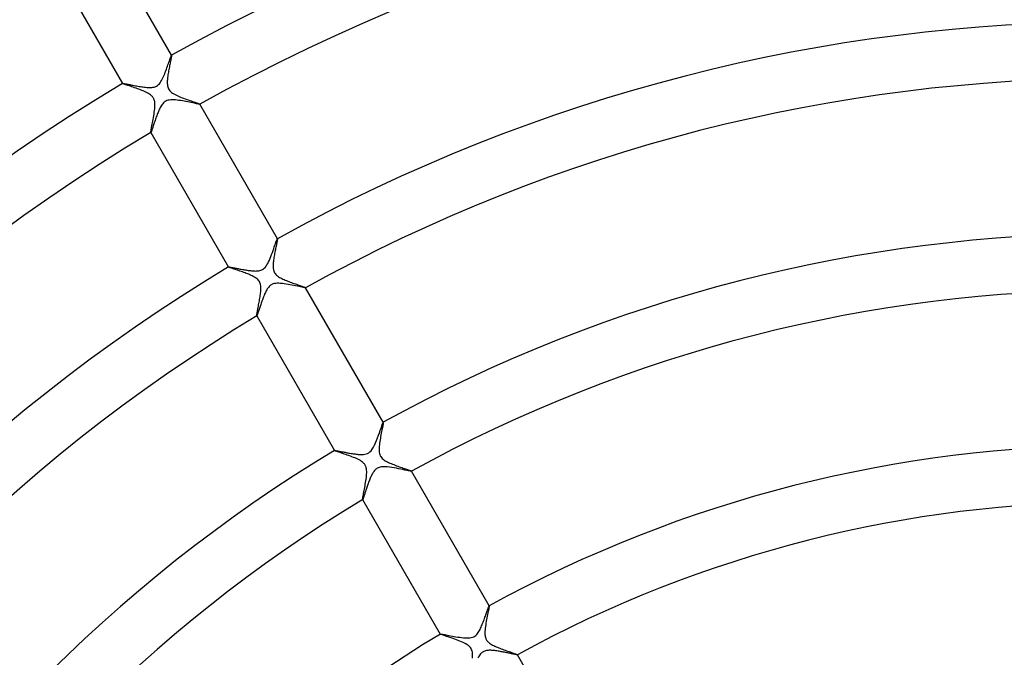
# Model space of a CAD drawing. Header units: millimetres. Extents: x -280 to 280, y -247 to 247.
# Tile 59 of 85: x -78 to -8, y 77 to 122. Entities that reach past the tile are written whole.
import ezdxf

# ---------------------------------------------------------------- set-up
doc = ezdxf.new("R2010")
doc.units = ezdxf.units.MM
doc.layers.add('HIDDEN', color=7, linetype='Continuous')
doc.layers.add('THICK', color=7, linetype='Continuous')

msp = doc.modelspace()

# ---------------------------------------------------------------- linework, layer by layer
at = {"layer": 'HIDDEN'}
for p, q in [((-66.815, 119.287), (-66.829, 119.218)), ((-66.802, 119.351), (-66.815, 119.287)), ((-66.791, 119.41), (-66.802, 119.351)), ((-66.781, 119.463), (-66.791, 119.41)), ((-66.772, 119.509), (-66.781, 119.463)), ((-66.766, 119.548), (-66.772, 119.509)), ((-66.761, 119.581), (-66.766, 119.548)), ((-66.763, 119.632), (-66.762, 119.632)), ((-66.762, 119.632), (-66.761, 119.632)), ((-66.759, 119.631), (-66.761, 119.633)), ((-66.761, 119.632), (-66.761, 119.632)), ((-66.761, 119.632), (-66.76, 119.632)), ((-66.758, 119.605), (-66.761, 119.581)), ((-66.76, 119.632), (-66.76, 119.631)), ((-66.76, 119.631), (-66.759, 119.631)), ((-66.759, 119.631), (-66.758, 119.622)), ((-66.758, 119.622), (-66.758, 119.605)), ((-66.949, 118.622), (-66.966, 118.528)), ((-66.931, 118.715), (-66.949, 118.622)), ((-66.913, 118.807), (-66.931, 118.715)), ((-66.895, 118.896), (-66.913, 118.807)), ((-66.878, 118.982), (-66.895, 118.896)), ((-66.861, 119.065), (-66.878, 118.982)), ((-66.845, 119.143), (-66.861, 119.065)), ((-66.829, 119.218), (-66.845, 119.143)), ((-67.055, 117.894), (-67.061, 117.811)), ((-67.048, 117.979), (-67.055, 117.894)), ((-67.038, 118.067), (-67.048, 117.979)), ((-67.027, 118.156), (-67.038, 118.067)), ((-67.013, 118.248), (-67.027, 118.156)), ((-66.999, 118.341), (-67.013, 118.248)), ((-66.983, 118.434), (-66.999, 118.341)), ((-66.966, 118.528), (-66.983, 118.434)), ((-70.225, 117.633), (-70.224, 117.631)), ((-70.224, 117.633), (-70.223, 117.634)), ((-70.224, 117.632), (-70.224, 117.633)), ((-70.224, 117.633), (-70.224, 117.633)), ((-70.224, 117.631), (-70.224, 117.632)), ((-70.214, 117.623), (-70.224, 117.631)), ((-70.224, 117.631), (-70.224, 117.631)), ((-70.223, 117.634), (-70.223, 117.634)), ((-70.192, 117.613), (-70.214, 117.623)), ((-70.159, 117.599), (-70.192, 117.613)), ((-70.115, 117.582), (-70.159, 117.599)), ((-70.061, 117.563), (-70.115, 117.582)), ((-69.998, 117.541), (-70.061, 117.563)), ((-69.927, 117.517), (-69.998, 117.541)), ((-69.849, 117.491), (-69.927, 117.517)), ((-69.764, 117.462), (-69.849, 117.491)), ((-69.673, 117.432), (-69.764, 117.462)), ((-69.577, 117.4), (-69.673, 117.432)), ((-69.479, 117.367), (-69.577, 117.4)), ((-69.377, 117.333), (-69.479, 117.367)), ((-69.275, 117.297), (-69.377, 117.333)), ((-69.171, 117.261), (-69.275, 117.297)), ((-69.067, 117.223), (-69.171, 117.261)), ((-68.964, 117.184), (-69.067, 117.223)), ((-68.863, 117.145), (-68.964, 117.184)), ((-67.061, 117.811), (-67.063, 117.728)), ((-67.063, 117.728), (-67.062, 117.643)), ((-67.062, 117.643), (-67.057, 117.558)), ((-67.057, 117.558), (-67.045, 117.474)), ((-67.045, 117.474), (-67.027, 117.392)), ((-67.027, 117.392), (-67.003, 117.317)), ((-67.003, 117.317), (-66.971, 117.248)), ((-66.971, 117.248), (-66.933, 117.183)), ((-66.933, 117.183), (-66.885, 117.122)), ((-68.764, 117.104), (-68.863, 117.145)), ((-68.668, 117.063), (-68.764, 117.104)), ((-68.575, 117.02), (-68.668, 117.063)), ((-68.486, 116.976), (-68.575, 117.02)), ((-68.402, 116.93), (-68.486, 116.976)), ((-68.325, 116.882), (-68.402, 116.93)), ((-68.256, 116.834), (-68.325, 116.882)), ((-68.199, 116.788), (-68.256, 116.834)), ((-68.151, 116.744), (-68.199, 116.788)), ((-68.112, 116.702), (-68.151, 116.744)), ((-68.079, 116.66), (-68.112, 116.702)), ((-68.05, 116.616), (-68.079, 116.66)), ((-68.024, 116.57), (-68.05, 116.616)), ((-68.002, 116.522), (-68.024, 116.57)), ((-67.983, 116.472), (-68.002, 116.522)), ((-66.885, 117.122), (-66.828, 117.062)), ((-66.828, 117.062), (-66.759, 117.002)), ((-66.759, 117.002), (-66.681, 116.946)), ((-66.681, 116.946), (-66.598, 116.894)), ((-66.598, 116.894), (-66.51, 116.846)), ((-66.51, 116.846), (-66.419, 116.8)), ((-66.419, 116.8), (-66.324, 116.756)), ((-66.324, 116.756), (-66.224, 116.713)), ((-66.224, 116.713), (-66.12, 116.67)), ((-66.12, 116.67), (-66.013, 116.628)), ((-66.013, 116.628), (-65.904, 116.586)), ((-65.904, 116.586), (-65.793, 116.545)), ((-65.793, 116.545), (-65.683, 116.505)), ((-65.683, 116.505), (-65.573, 116.466)), ((-67.967, 116.416), (-67.983, 116.472)), ((-67.953, 116.348), (-67.967, 116.416)), ((-67.963, 115.714), (-67.95, 115.835)), ((-67.942, 116.267), (-67.953, 116.348)), ((-67.95, 115.835), (-67.94, 115.952)), ((-67.936, 116.173), (-67.942, 116.267)), ((-67.94, 115.952), (-67.935, 116.065)), ((-67.935, 116.065), (-67.936, 116.173)), ((-65.573, 116.466), (-65.467, 116.43)), ((-65.467, 116.43), (-65.367, 116.395)), ((-65.367, 116.395), (-65.274, 116.363)), ((-65.274, 116.363), (-65.187, 116.333)), ((-65.187, 116.333), (-65.106, 116.305)), ((-65.106, 116.305), (-65.033, 116.279)), ((-65.033, 116.279), (-64.968, 116.256)), ((-64.968, 116.256), (-64.91, 116.235)), ((-64.91, 116.235), (-64.861, 116.217)), ((-64.861, 116.217), (-64.821, 116.201)), ((-64.821, 116.201), (-64.79, 116.188)), ((-64.79, 116.188), (-64.77, 116.178)), ((-64.77, 116.178), (-64.762, 116.171)), ((-64.762, 116.168), (-64.763, 116.167)), ((-64.76, 116.168), (-64.762, 116.171)), ((-64.762, 116.171), (-64.761, 116.17)), ((-64.761, 116.169), (-64.762, 116.168)), ((-64.762, 116.168), (-64.762, 116.168)), ((-64.761, 116.17), (-64.761, 116.169)), ((-64.761, 116.169), (-64.761, 116.169)), ((-68.085, 114.974), (-68.063, 115.094)), ((-68.063, 115.094), (-68.04, 115.217)), ((-68.04, 115.217), (-68.019, 115.341)), ((-68.019, 115.341), (-67.998, 115.466)), ((-67.998, 115.466), (-67.98, 115.591)), ((-67.98, 115.591), (-67.963, 115.714)), ((-68.2, 114.377), (-68.185, 114.455)), ((-68.185, 114.455), (-68.168, 114.544)), ((-68.168, 114.544), (-68.15, 114.641)), ((-68.15, 114.641), (-68.129, 114.746)), ((-68.129, 114.746), (-68.108, 114.857)), ((-68.108, 114.857), (-68.085, 114.974)), ((-68.228, 114.184), (-68.226, 114.212)), ((-68.226, 114.171), (-68.228, 114.184)), ((-68.226, 114.212), (-68.22, 114.254)), ((-68.225, 114.17), (-68.226, 114.171)), ((-68.226, 114.171), (-68.225, 114.168)), ((-68.225, 114.169), (-68.225, 114.17)), ((-68.224, 114.169), (-68.225, 114.169)), ((-68.223, 114.169), (-68.224, 114.169)), ((-68.224, 114.169), (-68.224, 114.169)), ((-68.222, 114.17), (-68.223, 114.169)), ((-68.22, 114.254), (-68.211, 114.31)), ((-68.211, 114.31), (-68.2, 114.377)), ((-59.367, 106.042), (-59.384, 105.956)), ((-59.35, 106.123), (-59.367, 106.042)), ((-59.334, 106.201), (-59.35, 106.123)), ((-59.319, 106.273), (-59.334, 106.201)), ((-59.305, 106.341), (-59.319, 106.273)), ((-59.293, 106.403), (-59.305, 106.341)), ((-59.282, 106.459), (-59.293, 106.403)), ((-59.273, 106.508), (-59.282, 106.459)), ((-59.266, 106.55), (-59.273, 106.508)), ((-59.261, 106.585), (-59.266, 106.55)), ((-59.262, 106.64), (-59.261, 106.64)), ((-59.261, 106.64), (-59.261, 106.64)), ((-59.261, 106.64), (-59.26, 106.64)), ((-59.258, 106.611), (-59.261, 106.585)), ((-59.258, 106.639), (-59.26, 106.641)), ((-59.26, 106.64), (-59.259, 106.64)), ((-59.259, 106.64), (-59.259, 106.639)), ((-59.259, 106.639), (-59.258, 106.639)), ((-59.258, 106.639), (-59.257, 106.629)), ((-59.257, 106.629), (-59.258, 106.611)), ((-59.49, 105.4), (-59.505, 105.307)), ((-59.473, 105.495), (-59.49, 105.4)), ((-59.456, 105.589), (-59.473, 105.495)), ((-59.438, 105.683), (-59.456, 105.589)), ((-59.42, 105.776), (-59.438, 105.683)), ((-59.402, 105.868), (-59.42, 105.776)), ((-59.384, 105.956), (-59.402, 105.868)), ((-62.724, 104.641), (-62.723, 104.639)), ((-62.723, 104.641), (-62.722, 104.642)), ((-62.723, 104.64), (-62.723, 104.641)), ((-62.723, 104.641), (-62.723, 104.641)), ((-62.723, 104.639), (-62.723, 104.64)), ((-62.723, 104.639), (-62.723, 104.639)), ((-62.716, 104.633), (-62.723, 104.639)), ((-62.722, 104.642), (-62.722, 104.642)), ((-62.701, 104.625), (-62.716, 104.633)), ((-62.677, 104.615), (-62.701, 104.625)), ((-59.562, 104.783), (-59.563, 104.698)), ((-59.563, 104.698), (-59.56, 104.613)), ((-59.558, 104.866), (-59.562, 104.783)), ((-59.551, 104.949), (-59.558, 104.866)), ((-59.543, 105.035), (-59.551, 104.949)), ((-59.532, 105.124), (-59.543, 105.035)), ((-59.519, 105.215), (-59.532, 105.124)), ((-59.505, 105.307), (-59.519, 105.215)), ((-62.646, 104.602), (-62.677, 104.615)), ((-62.608, 104.588), (-62.646, 104.602)), ((-62.563, 104.572), (-62.608, 104.588)), ((-62.511, 104.554), (-62.563, 104.572)), ((-62.453, 104.534), (-62.511, 104.554)), ((-62.389, 104.513), (-62.453, 104.534)), ((-62.321, 104.49), (-62.389, 104.513)), ((-62.248, 104.466), (-62.321, 104.49)), ((-62.171, 104.44), (-62.248, 104.466)), ((-62.089, 104.413), (-62.171, 104.44)), ((-62.005, 104.385), (-62.089, 104.413)), ((-61.917, 104.355), (-62.005, 104.385)), ((-61.827, 104.324), (-61.917, 104.355)), ((-61.736, 104.292), (-61.827, 104.324)), ((-61.644, 104.26), (-61.736, 104.292)), ((-61.553, 104.227), (-61.644, 104.26)), ((-61.462, 104.193), (-61.553, 104.227)), ((-61.373, 104.158), (-61.462, 104.193)), ((-61.286, 104.123), (-61.373, 104.158)), ((-61.202, 104.088), (-61.286, 104.123)), ((-61.121, 104.051), (-61.202, 104.088)), ((-61.044, 104.015), (-61.121, 104.051)), ((-60.967, 103.976), (-61.044, 104.015)), ((-60.891, 103.933), (-60.967, 103.976)), ((-60.816, 103.886), (-60.891, 103.933)), ((-59.56, 104.613), (-59.552, 104.529)), ((-59.552, 104.529), (-59.538, 104.446)), ((-59.538, 104.446), (-59.518, 104.369)), ((-59.518, 104.369), (-59.491, 104.299)), ((-59.491, 104.299), (-59.458, 104.234)), ((-59.458, 104.234), (-59.419, 104.174)), ((-59.419, 104.174), (-59.372, 104.116)), ((-59.372, 104.116), (-59.316, 104.06)), ((-59.316, 104.06), (-59.25, 104.005)), ((-59.25, 104.005), (-59.178, 103.954)), ((-59.178, 103.954), (-59.103, 103.907)), ((-60.745, 103.835), (-60.816, 103.886)), ((-60.679, 103.78), (-60.745, 103.835)), ((-60.623, 103.724), (-60.679, 103.78)), ((-60.576, 103.666), (-60.623, 103.724)), ((-60.538, 103.605), (-60.576, 103.666)), ((-60.505, 103.54), (-60.538, 103.605)), ((-60.479, 103.469), (-60.505, 103.54)), ((-60.459, 103.391), (-60.479, 103.469)), ((-60.445, 103.307), (-60.459, 103.391)), ((-60.437, 103.222), (-60.445, 103.307)), ((-59.103, 103.907), (-59.026, 103.864)), ((-59.026, 103.864), (-58.95, 103.824)), ((-58.95, 103.824), (-58.872, 103.787)), ((-58.872, 103.787), (-58.791, 103.751)), ((-58.791, 103.751), (-58.707, 103.715)), ((-58.707, 103.715), (-58.62, 103.679)), ((-58.62, 103.679), (-58.531, 103.644)), ((-58.531, 103.644), (-58.441, 103.609)), ((-58.441, 103.609), (-58.35, 103.575)), ((-58.35, 103.575), (-58.258, 103.541)), ((-58.258, 103.541), (-58.166, 103.508)), ((-58.166, 103.508), (-58.075, 103.476)), ((-58.075, 103.476), (-57.987, 103.445)), ((-57.987, 103.445), (-57.902, 103.416)), ((-57.902, 103.416), (-57.82, 103.387)), ((-57.82, 103.387), (-57.742, 103.36)), ((-57.742, 103.36), (-57.668, 103.335)), ((-57.668, 103.335), (-57.599, 103.311)), ((-57.599, 103.311), (-57.534, 103.288)), ((-57.534, 103.288), (-57.476, 103.267)), ((-57.476, 103.267), (-57.423, 103.248)), ((-57.423, 103.248), (-57.377, 103.231)), ((-57.377, 103.231), (-57.338, 103.216)), ((-60.49, 102.524), (-60.477, 102.617)), ((-60.477, 102.617), (-60.465, 102.708)), ((-60.465, 102.708), (-60.454, 102.797)), ((-60.454, 102.797), (-60.446, 102.883)), ((-60.446, 102.883), (-60.44, 102.966)), ((-60.44, 102.966), (-60.435, 103.05)), ((-60.434, 103.136), (-60.437, 103.222)), ((-60.435, 103.05), (-60.434, 103.136)), ((-57.338, 103.216), (-57.307, 103.204)), ((-57.307, 103.204), (-57.283, 103.193)), ((-57.283, 103.193), (-57.268, 103.184)), ((-57.268, 103.184), (-57.261, 103.178)), ((-57.261, 103.176), (-57.262, 103.175)), ((-57.259, 103.176), (-57.261, 103.178)), ((-57.261, 103.178), (-57.26, 103.178)), ((-57.26, 103.177), (-57.261, 103.176)), ((-57.261, 103.176), (-57.261, 103.176)), ((-57.26, 103.178), (-57.26, 103.177)), ((-57.26, 103.177), (-57.26, 103.177)), ((-60.623, 101.785), (-60.606, 101.872)), ((-60.606, 101.872), (-60.589, 101.961)), ((-60.589, 101.961), (-60.572, 102.053)), ((-60.572, 102.053), (-60.554, 102.147)), ((-60.554, 102.147), (-60.537, 102.242)), ((-60.537, 102.242), (-60.521, 102.336)), ((-60.521, 102.336), (-60.505, 102.431)), ((-60.505, 102.431), (-60.49, 102.524)), ((-60.727, 101.188), (-60.726, 101.206)), ((-60.725, 101.178), (-60.727, 101.188)), ((-60.726, 101.206), (-60.723, 101.233)), ((-60.724, 101.178), (-60.725, 101.178)), ((-60.725, 101.178), (-60.724, 101.176)), ((-60.724, 101.177), (-60.724, 101.178)), ((-60.723, 101.177), (-60.724, 101.177)), ((-60.723, 101.233), (-60.718, 101.269)), ((-60.722, 101.177), (-60.723, 101.177)), ((-60.723, 101.177), (-60.723, 101.177)), ((-60.721, 101.178), (-60.722, 101.177)), ((-60.718, 101.269), (-60.711, 101.312)), ((-60.711, 101.312), (-60.703, 101.362)), ((-60.703, 101.362), (-60.693, 101.419)), ((-60.693, 101.419), (-60.681, 101.482)), ((-60.681, 101.482), (-60.668, 101.551)), ((-60.668, 101.551), (-60.654, 101.625)), ((-60.654, 101.625), (-60.639, 101.703)), ((-60.639, 101.703), (-60.623, 101.785)), ((-51.773, 93.513), (-51.785, 93.449)), ((-51.764, 93.566), (-51.773, 93.513)), ((-51.758, 93.606), (-51.764, 93.566)), ((-51.761, 93.647), (-51.76, 93.648)), ((-51.76, 93.648), (-51.759, 93.648)), ((-51.757, 93.646), (-51.759, 93.649)), ((-51.759, 93.648), (-51.759, 93.648)), ((-51.759, 93.648), (-51.758, 93.647)), ((-51.758, 93.647), (-51.758, 93.647)), ((-51.758, 93.647), (-51.757, 93.646)), ((-51.756, 93.633), (-51.758, 93.606)), ((-51.757, 93.646), (-51.756, 93.633)), ((-51.924, 92.764), (-51.946, 92.646)), ((-51.9, 92.881), (-51.924, 92.764)), ((-51.878, 92.992), (-51.9, 92.881)), ((-51.856, 93.099), (-51.878, 92.992)), ((-51.835, 93.198), (-51.856, 93.099)), ((-51.816, 93.29), (-51.835, 93.198)), ((-51.799, 93.374), (-51.816, 93.29)), ((-51.785, 93.449), (-51.799, 93.374)), ((-52.026, 92.175), (-52.04, 92.062)), ((-52.009, 92.291), (-52.026, 92.175)), ((-51.99, 92.409), (-52.009, 92.291)), ((-51.969, 92.528), (-51.99, 92.409)), ((-51.946, 92.646), (-51.969, 92.528)), ((-55.223, 91.649), (-55.221, 91.646)), ((-55.222, 91.648), (-55.222, 91.649)), ((-55.222, 91.649), (-55.221, 91.649)), ((-55.222, 91.647), (-55.222, 91.648)), ((-55.222, 91.648), (-55.222, 91.648)), ((-55.221, 91.646), (-55.222, 91.647)), ((-55.221, 91.649), (-55.221, 91.65)), ((-55.211, 91.639), (-55.221, 91.646)), ((-55.188, 91.627), (-55.211, 91.639)), ((-55.153, 91.613), (-55.188, 91.627)), ((-55.106, 91.596), (-55.153, 91.613)), ((-55.048, 91.575), (-55.106, 91.596)), ((-54.98, 91.552), (-55.048, 91.575)), ((-54.903, 91.526), (-54.98, 91.552)), ((-54.818, 91.498), (-54.903, 91.526)), ((-54.726, 91.467), (-54.818, 91.498)), ((-54.628, 91.435), (-54.726, 91.467)), ((-54.525, 91.401), (-54.628, 91.435)), ((-54.419, 91.365), (-54.525, 91.401)), ((-52.059, 91.846), (-52.063, 91.741)), ((-52.063, 91.741), (-52.061, 91.638)), ((-52.061, 91.638), (-52.052, 91.538)), ((-52.052, 91.953), (-52.059, 91.846)), ((-52.04, 92.062), (-52.052, 91.953)), ((-52.052, 91.538), (-52.036, 91.444)), ((-52.036, 91.444), (-52.011, 91.36)), ((-54.311, 91.328), (-54.419, 91.365)), ((-54.2, 91.289), (-54.311, 91.328)), ((-54.089, 91.249), (-54.2, 91.289)), ((-53.979, 91.208), (-54.089, 91.249)), ((-53.869, 91.166), (-53.979, 91.208)), ((-53.762, 91.122), (-53.869, 91.166)), ((-53.657, 91.077), (-53.762, 91.122)), ((-53.557, 91.03), (-53.657, 91.077)), ((-53.462, 90.982), (-53.557, 91.03)), ((-53.373, 90.932), (-53.462, 90.982)), ((-53.293, 90.88), (-53.373, 90.932)), ((-53.227, 90.831), (-53.293, 90.88)), ((-53.174, 90.785), (-53.227, 90.831)), ((-53.132, 90.742), (-53.174, 90.785)), ((-53.097, 90.702), (-53.132, 90.742)), ((-53.066, 90.661), (-53.097, 90.702)), ((-52.011, 91.36), (-51.98, 91.284)), ((-51.98, 91.284), (-51.941, 91.215)), ((-51.941, 91.215), (-51.893, 91.15)), ((-51.893, 91.15), (-51.836, 91.089)), ((-51.836, 91.089), (-51.77, 91.03)), ((-51.77, 91.03), (-51.696, 90.975)), ((-51.696, 90.975), (-51.62, 90.926)), ((-51.62, 90.926), (-51.542, 90.881)), ((-51.542, 90.881), (-51.463, 90.841)), ((-51.463, 90.841), (-51.381, 90.801)), ((-51.381, 90.801), (-51.295, 90.762)), ((-51.295, 90.762), (-51.206, 90.723)), ((-51.206, 90.723), (-51.113, 90.685)), ((-51.113, 90.685), (-51.019, 90.648)), ((-53.039, 90.618), (-53.066, 90.661)), ((-53.015, 90.572), (-53.039, 90.618)), ((-52.995, 90.524), (-53.015, 90.572)), ((-52.977, 90.473), (-52.995, 90.524)), ((-52.962, 90.413), (-52.977, 90.473)), ((-52.949, 90.344), (-52.962, 90.413)), ((-52.939, 90.265), (-52.949, 90.344)), ((-52.94, 89.97), (-52.935, 90.075)), ((-52.935, 90.174), (-52.939, 90.265)), ((-52.935, 90.075), (-52.935, 90.174)), ((-51.019, 90.648), (-50.922, 90.611)), ((-50.922, 90.611), (-50.825, 90.575)), ((-50.825, 90.575), (-50.728, 90.539)), ((-50.728, 90.539), (-50.632, 90.505)), ((-50.632, 90.505), (-50.538, 90.472)), ((-50.538, 90.472), (-50.448, 90.44)), ((-50.448, 90.44), (-50.361, 90.41)), ((-50.361, 90.41), (-50.277, 90.381)), ((-50.277, 90.381), (-50.198, 90.354)), ((-50.198, 90.354), (-50.124, 90.328)), ((-50.124, 90.328), (-50.055, 90.304)), ((-50.055, 90.304), (-49.992, 90.281)), ((-49.992, 90.281), (-49.935, 90.261)), ((-49.935, 90.261), (-49.886, 90.243)), ((-49.886, 90.243), (-49.844, 90.227)), ((-49.844, 90.227), (-49.809, 90.213)), ((-49.809, 90.213), (-49.784, 90.201)), ((-49.784, 90.201), (-49.767, 90.192)), ((-49.767, 90.192), (-49.759, 90.186)), ((-49.759, 90.184), (-49.76, 90.183)), ((-49.76, 90.183), (-49.76, 90.183)), ((-49.758, 90.184), (-49.759, 90.186)), ((-49.759, 90.186), (-49.759, 90.185)), ((-49.759, 90.185), (-49.759, 90.185)), ((-49.759, 90.185), (-49.759, 90.184)), ((-49.759, 90.184), (-49.759, 90.184)), ((-53.033, 89.273), (-53.012, 89.393)), ((-53.012, 89.393), (-52.993, 89.513)), ((-52.993, 89.513), (-52.976, 89.631)), ((-52.976, 89.631), (-52.96, 89.747)), ((-52.96, 89.747), (-52.948, 89.861)), ((-52.948, 89.861), (-52.94, 89.97)), ((-53.173, 88.529), (-53.156, 88.618)), ((-53.156, 88.618), (-53.137, 88.714)), ((-53.137, 88.714), (-53.118, 88.816)), ((-53.118, 88.816), (-53.097, 88.924)), ((-53.097, 88.924), (-53.076, 89.036)), ((-53.076, 89.036), (-53.054, 89.153)), ((-53.054, 89.153), (-53.033, 89.273)), ((-53.225, 88.199), (-53.224, 88.225)), ((-53.224, 88.186), (-53.225, 88.199)), ((-53.224, 88.225), (-53.219, 88.264)), ((-53.223, 88.185), (-53.224, 88.186)), ((-53.224, 88.186), (-53.222, 88.184)), ((-53.222, 88.185), (-53.223, 88.185)), ((-53.223, 88.185), (-53.223, 88.185)), ((-53.221, 88.185), (-53.222, 88.185)), ((-53.222, 88.185), (-53.222, 88.185)), ((-53.22, 88.185), (-53.221, 88.185)), ((-53.219, 88.264), (-53.211, 88.315)), ((-53.211, 88.315), (-53.201, 88.376)), ((-53.201, 88.376), (-53.188, 88.448)), ((-53.188, 88.448), (-53.173, 88.529)), ((-44.325, 80.252), (-44.346, 80.15)), ((-44.306, 80.345), (-44.325, 80.252)), ((-44.289, 80.429), (-44.306, 80.345)), ((-44.275, 80.501), (-44.289, 80.429)), ((-44.264, 80.561), (-44.275, 80.501)), ((-44.257, 80.607), (-44.264, 80.561)), ((-44.259, 80.654), (-44.259, 80.655)), ((-44.259, 80.655), (-44.258, 80.655)), ((-44.258, 80.655), (-44.257, 80.655)), ((-44.256, 80.653), (-44.257, 80.656)), ((-44.257, 80.655), (-44.257, 80.654)), ((-44.257, 80.654), (-44.256, 80.654)), ((-44.254, 80.638), (-44.257, 80.607)), ((-44.256, 80.654), (-44.256, 80.653)), ((-44.256, 80.653), (-44.254, 80.638)), ((-44.464, 79.56), (-44.486, 79.436)), ((-44.44, 79.684), (-44.464, 79.56)), ((-44.416, 79.806), (-44.44, 79.684)), ((-44.392, 79.925), (-44.416, 79.806)), ((-44.369, 80.04), (-44.392, 79.925)), ((-44.346, 80.15), (-44.369, 80.04)), ((-44.56, 78.839), (-44.563, 78.731)), ((-44.552, 78.951), (-44.56, 78.839)), ((-44.54, 79.068), (-44.552, 78.951)), ((-44.525, 79.189), (-44.54, 79.068)), ((-44.506, 79.312), (-44.525, 79.189)), ((-44.486, 79.436), (-44.506, 79.312)), ((-47.721, 78.656), (-47.72, 78.653)), ((-47.72, 78.656), (-47.719, 78.657)), ((-47.72, 78.655), (-47.72, 78.656)), ((-47.72, 78.656), (-47.72, 78.656)), ((-47.72, 78.654), (-47.72, 78.655)), ((-47.72, 78.655), (-47.72, 78.655)), ((-47.72, 78.653), (-47.72, 78.654)), ((-47.709, 78.645), (-47.72, 78.653)), ((-47.684, 78.633), (-47.709, 78.645)), ((-47.644, 78.617), (-47.684, 78.633)), ((-47.592, 78.598), (-47.644, 78.617)), ((-47.528, 78.576), (-47.592, 78.598)), ((-47.452, 78.55), (-47.528, 78.576)), ((-47.366, 78.521), (-47.452, 78.55)), ((-47.271, 78.49), (-47.366, 78.521)), ((-47.167, 78.456), (-47.271, 78.49)), ((-47.057, 78.419), (-47.167, 78.456)), ((-46.941, 78.38), (-47.057, 78.419)), ((-46.82, 78.339), (-46.941, 78.38)), ((-46.698, 78.297), (-46.82, 78.339)), ((-46.575, 78.253), (-46.698, 78.297)), ((-46.454, 78.208), (-46.575, 78.253)), ((-46.335, 78.161), (-46.454, 78.208)), ((-46.22, 78.114), (-46.335, 78.161)), ((-44.563, 78.731), (-44.56, 78.632)), ((-44.56, 78.632), (-44.552, 78.547)), ((-44.552, 78.547), (-44.54, 78.474)), ((-44.54, 78.474), (-44.525, 78.412)), ((-44.525, 78.412), (-44.508, 78.36)), ((-44.508, 78.36), (-44.488, 78.312)), ((-44.488, 78.312), (-44.466, 78.266)), ((-44.466, 78.266), (-44.439, 78.222)), ((-44.439, 78.222), (-44.41, 78.18)), ((-44.41, 78.18), (-44.376, 78.14)), ((-44.376, 78.14), (-44.337, 78.099)), ((-46.111, 78.065), (-46.22, 78.114)), ((-46.007, 78.015), (-46.111, 78.065)), ((-45.906, 77.96), (-46.007, 78.015)), ((-45.811, 77.901), (-45.906, 77.96)), ((-45.723, 77.837), (-45.811, 77.901)), ((-45.649, 77.77), (-45.723, 77.837)), ((-45.588, 77.7), (-45.649, 77.77)), ((-45.539, 77.627), (-45.588, 77.7)), ((-45.5, 77.547), (-45.539, 77.627)), ((-45.47, 77.459), (-45.5, 77.547)), ((-45.45, 77.363), (-45.47, 77.459)), ((-44.337, 78.099), (-44.291, 78.057)), ((-44.291, 78.057), (-44.236, 78.013)), ((-44.236, 78.013), (-44.171, 77.968)), ((-44.171, 77.968), (-44.099, 77.923)), ((-44.099, 77.923), (-44.021, 77.88)), ((-44.021, 77.88), (-43.94, 77.838)), ((-43.94, 77.838), (-43.855, 77.798)), ((-43.855, 77.798), (-43.767, 77.759)), ((-43.767, 77.759), (-43.678, 77.721)), ((-43.678, 77.721), (-43.586, 77.683)), ((-43.586, 77.683), (-43.493, 77.647)), ((-43.493, 77.647), (-43.4, 77.611)), ((-43.4, 77.611), (-43.306, 77.576)), ((-43.306, 77.576), (-43.212, 77.542)), ((-43.212, 77.542), (-43.119, 77.509)), ((-43.119, 77.509), (-43.028, 77.477)), ((-43.028, 77.477), (-42.939, 77.445)), ((-42.939, 77.445), (-42.852, 77.415)), ((-45.438, 77.267), (-45.45, 77.363)), ((-45.441, 76.952), (-45.437, 77.021)), ((-45.434, 77.175), (-45.438, 77.267)), ((-45.437, 77.021), (-45.434, 77.092)), ((-45.434, 77.092), (-45.434, 77.175)), ((-42.852, 77.415), (-42.769, 77.386)), ((-42.769, 77.386), (-42.69, 77.359)), ((-42.69, 77.359), (-42.617, 77.333)), ((-42.617, 77.333), (-42.548, 77.309)), ((-42.548, 77.309), (-42.486, 77.287)), ((-42.486, 77.287), (-42.43, 77.267)), ((-42.43, 77.267), (-42.381, 77.248)), ((-42.381, 77.248), (-42.339, 77.232)), ((-42.339, 77.232), (-42.306, 77.219)), ((-42.306, 77.219), (-42.281, 77.208)), ((-42.281, 77.208), (-42.265, 77.199)), ((-42.265, 77.199), (-42.258, 77.193)), ((-42.258, 77.19), (-42.259, 77.189)), ((-42.257, 77.191), (-42.258, 77.193)), ((-42.258, 77.193), (-42.258, 77.192)), ((-42.258, 77.192), (-42.257, 77.191)), ((-42.257, 77.191), (-42.258, 77.19)), ((-42.258, 77.19), (-42.258, 77.19)), ((-42.257, 77.191), (-42.257, 77.191))]:
    msp.add_line(p, q, dxfattribs=at)
msp.add_arc((0, 0), 149.5, 120.76633, 179.23363, dxfattribs=at)
at = {"layer": 'THICK'}
for p, q in [((-66.761, 119.633), (-71.261, 127.428)), ((-74.725, 125.428), (-70.225, 117.633)), ((-66.915, 119.239), (-66.886, 119.321)), ((-66.886, 119.321), (-66.86, 119.396)), ((-66.86, 119.396), (-66.836, 119.462)), ((-66.836, 119.462), (-66.815, 119.519)), ((-66.815, 119.519), (-66.797, 119.565)), ((-66.797, 119.565), (-66.782, 119.599)), ((-66.782, 119.599), (-66.771, 119.622)), ((-66.771, 119.622), (-66.763, 119.632)), ((-67.165, 118.531), (-67.125, 118.638)), ((-67.125, 118.638), (-67.087, 118.745)), ((-67.087, 118.745), (-67.049, 118.851)), ((-67.049, 118.851), (-67.013, 118.955)), ((-67.013, 118.955), (-66.978, 119.055)), ((-66.978, 119.055), (-66.945, 119.15)), ((-66.945, 119.15), (-66.915, 119.239)), ((-67.463, 117.847), (-67.417, 117.934)), ((-67.417, 117.934), (-67.373, 118.025)), ((-67.373, 118.025), (-67.329, 118.12)), ((-67.329, 118.12), (-67.287, 118.218)), ((-67.287, 118.218), (-67.246, 118.32)), ((-67.246, 118.32), (-67.205, 118.425)), ((-67.205, 118.425), (-67.165, 118.531)), ((-70.223, 117.634), (-70.215, 117.636)), ((-70.215, 117.636), (-70.2, 117.636)), ((-70.2, 117.636), (-70.178, 117.634)), ((-70.178, 117.634), (-70.15, 117.63)), ((-70.15, 117.63), (-70.115, 117.625)), ((-70.115, 117.625), (-70.074, 117.619)), ((-70.074, 117.619), (-70.028, 117.611)), ((-70.028, 117.611), (-69.976, 117.601)), ((-69.976, 117.601), (-69.919, 117.591)), ((-69.919, 117.591), (-69.857, 117.579)), ((-69.857, 117.579), (-69.791, 117.566)), ((-69.791, 117.566), (-69.721, 117.553)), ((-69.721, 117.553), (-69.648, 117.539)), ((-69.648, 117.539), (-69.57, 117.524)), ((-69.57, 117.524), (-69.49, 117.508)), ((-69.49, 117.508), (-69.407, 117.493)), ((-69.407, 117.493), (-69.321, 117.477)), ((-69.321, 117.477), (-69.233, 117.461)), ((-69.233, 117.461), (-69.142, 117.445)), ((-69.142, 117.445), (-69.05, 117.429)), ((-69.05, 117.429), (-68.957, 117.414)), ((-68.957, 117.414), (-68.864, 117.399)), ((-68.864, 117.399), (-68.772, 117.386)), ((-68.772, 117.386), (-68.681, 117.375)), ((-68.681, 117.375), (-68.593, 117.365)), ((-68.593, 117.365), (-68.506, 117.357)), ((-68.506, 117.357), (-68.422, 117.352)), ((-68.422, 117.352), (-68.336, 117.349)), ((-68.336, 117.349), (-68.249, 117.349)), ((-68.249, 117.349), (-68.162, 117.354)), ((-68.162, 117.354), (-68.076, 117.365)), ((-68.076, 117.365), (-67.991, 117.382)), ((-67.991, 117.382), (-67.909, 117.408)), ((-67.909, 117.408), (-67.829, 117.445)), ((-67.829, 117.445), (-67.752, 117.493)), ((-67.752, 117.493), (-67.682, 117.552)), ((-67.682, 117.552), (-67.619, 117.618)), ((-67.619, 117.618), (-67.562, 117.691)), ((-67.562, 117.691), (-67.511, 117.766)), ((-67.511, 117.766), (-67.463, 117.847)), ((-66.713, 116.477), (-66.821, 116.473)), ((-66.601, 116.474), (-66.713, 116.477)), ((-66.486, 116.466), (-66.601, 116.474)), ((-67.622, 115.807), (-67.655, 115.735)), ((-67.589, 115.875), (-67.622, 115.807)), ((-67.554, 115.944), (-67.589, 115.875)), ((-67.517, 116.012), (-67.554, 115.944)), ((-67.476, 116.078), (-67.517, 116.012)), ((-67.433, 116.142), (-67.476, 116.078)), ((-67.386, 116.202), (-67.433, 116.142)), ((-67.335, 116.259), (-67.386, 116.202)), ((-67.278, 116.31), (-67.335, 116.259)), ((-67.217, 116.355), (-67.278, 116.31)), ((-67.152, 116.392), (-67.217, 116.355)), ((-67.084, 116.421), (-67.152, 116.392)), ((-67.008, 116.445), (-67.084, 116.421)), ((-66.92, 116.462), (-67.008, 116.445)), ((-66.821, 116.473), (-66.92, 116.462)), ((-66.367, 116.454), (-66.486, 116.466)), ((-66.245, 116.439), (-66.367, 116.454)), ((-66.12, 116.42), (-66.245, 116.439)), ((-65.993, 116.399), (-66.12, 116.42)), ((-65.865, 116.376), (-65.993, 116.399)), ((-65.738, 116.352), (-65.865, 116.376)), ((-65.612, 116.327), (-65.738, 116.352)), ((-65.49, 116.303), (-65.612, 116.327)), ((-65.372, 116.279), (-65.49, 116.303)), ((-65.261, 116.256), (-65.372, 116.279)), ((-65.158, 116.235), (-65.261, 116.256)), ((-65.065, 116.216), (-65.158, 116.235)), ((-64.982, 116.199), (-65.065, 116.216)), ((-64.91, 116.185), (-64.982, 116.199)), ((-64.852, 116.175), (-64.91, 116.185)), ((-64.807, 116.168), (-64.852, 116.175)), ((-64.777, 116.166), (-64.807, 116.168)), ((-64.763, 116.167), (-64.777, 116.166)), ((-59.26, 106.641), (-64.76, 116.168)), ((-67.898, 115.097), (-67.926, 115.016)), ((-67.869, 115.18), (-67.898, 115.097)), ((-67.84, 115.263), (-67.869, 115.18)), ((-67.81, 115.345), (-67.84, 115.263)), ((-67.78, 115.426), (-67.81, 115.345)), ((-67.749, 115.506), (-67.78, 115.426)), ((-67.718, 115.585), (-67.749, 115.506)), ((-67.686, 115.661), (-67.718, 115.585)), ((-67.655, 115.735), (-67.686, 115.661)), ((-68.132, 114.401), (-68.148, 114.352)), ((-68.113, 114.455), (-68.132, 114.401)), ((-68.094, 114.514), (-68.113, 114.455)), ((-68.073, 114.576), (-68.094, 114.514)), ((-68.051, 114.642), (-68.073, 114.576)), ((-68.028, 114.712), (-68.051, 114.642)), ((-68.004, 114.784), (-68.028, 114.712)), ((-67.979, 114.859), (-68.004, 114.784)), ((-67.953, 114.936), (-67.979, 114.859)), ((-67.926, 115.016), (-67.953, 114.936)), ((-68.225, 114.168), (-62.724, 104.641)), ((-68.217, 114.176), (-68.222, 114.17)), ((-68.21, 114.189), (-68.217, 114.176)), ((-68.201, 114.209), (-68.21, 114.189)), ((-68.19, 114.236), (-68.201, 114.209)), ((-68.178, 114.269), (-68.19, 114.236)), ((-68.164, 114.307), (-68.178, 114.269)), ((-68.148, 114.352), (-68.164, 114.307)), ((-59.522, 105.936), (-59.478, 106.064)), ((-59.478, 106.064), (-59.436, 106.183)), ((-59.436, 106.183), (-59.399, 106.292)), ((-59.399, 106.292), (-59.364, 106.389)), ((-59.364, 106.389), (-59.334, 106.473)), ((-59.334, 106.473), (-59.309, 106.541)), ((-59.309, 106.541), (-59.288, 106.592)), ((-59.288, 106.592), (-59.272, 106.626)), ((-59.272, 106.626), (-59.262, 106.64)), ((-59.773, 105.261), (-59.72, 105.394)), ((-59.72, 105.394), (-59.668, 105.529)), ((-59.668, 105.529), (-59.618, 105.666)), ((-59.618, 105.666), (-59.569, 105.802)), ((-59.569, 105.802), (-59.522, 105.936)), ((-62.722, 104.642), (-62.715, 104.644)), ((-62.715, 104.644), (-62.702, 104.644)), ((-62.702, 104.644), (-62.684, 104.643)), ((-62.684, 104.643), (-62.66, 104.64)), ((-62.66, 104.64), (-62.631, 104.636)), ((-62.631, 104.636), (-62.597, 104.631)), ((-62.597, 104.631), (-62.558, 104.624)), ((-62.558, 104.624), (-62.515, 104.617)), ((-60.13, 104.616), (-60.067, 104.693)), ((-60.067, 104.693), (-60.004, 104.788)), ((-60.004, 104.788), (-59.942, 104.896)), ((-59.942, 104.896), (-59.883, 105.011)), ((-59.883, 105.011), (-59.827, 105.133)), ((-59.827, 105.133), (-59.773, 105.261)), ((-62.515, 104.617), (-62.467, 104.608)), ((-62.467, 104.608), (-62.416, 104.599)), ((-62.416, 104.599), (-62.361, 104.588)), ((-62.361, 104.588), (-62.302, 104.577)), ((-62.302, 104.577), (-62.241, 104.565)), ((-62.241, 104.565), (-62.176, 104.553)), ((-62.176, 104.553), (-62.109, 104.54)), ((-62.109, 104.54), (-62.039, 104.527)), ((-62.039, 104.527), (-61.967, 104.513)), ((-61.967, 104.513), (-61.893, 104.499)), ((-61.893, 104.499), (-61.818, 104.485)), ((-61.818, 104.485), (-61.74, 104.471)), ((-61.74, 104.471), (-61.661, 104.457)), ((-61.661, 104.457), (-61.58, 104.443)), ((-61.58, 104.443), (-61.499, 104.43)), ((-61.499, 104.43), (-61.417, 104.417)), ((-61.417, 104.417), (-61.336, 104.405)), ((-61.336, 104.405), (-61.256, 104.394)), ((-61.256, 104.394), (-61.177, 104.384)), ((-61.177, 104.384), (-61.1, 104.375)), ((-61.1, 104.375), (-61.025, 104.368)), ((-61.025, 104.368), (-60.951, 104.363)), ((-60.951, 104.363), (-60.879, 104.359)), ((-60.879, 104.359), (-60.805, 104.358)), ((-60.805, 104.358), (-60.73, 104.359)), ((-60.73, 104.359), (-60.655, 104.364)), ((-60.655, 104.364), (-60.582, 104.373)), ((-60.582, 104.373), (-60.51, 104.387)), ((-60.51, 104.387), (-60.439, 104.407)), ((-60.439, 104.407), (-60.371, 104.434)), ((-60.371, 104.434), (-60.307, 104.467)), ((-60.307, 104.467), (-60.247, 104.507)), ((-60.247, 104.507), (-60.189, 104.555)), ((-60.189, 104.555), (-60.13, 104.616)), ((-59.85, 103.252), (-59.896, 103.199)), ((-59.8, 103.3), (-59.85, 103.252)), ((-59.746, 103.344), (-59.8, 103.3)), ((-59.686, 103.383), (-59.746, 103.344)), ((-59.622, 103.415), (-59.686, 103.383)), ((-59.551, 103.442), (-59.622, 103.415)), ((-59.47, 103.463), (-59.551, 103.442)), ((-59.376, 103.478), (-59.47, 103.463)), ((-59.267, 103.486), (-59.376, 103.478)), ((-59.152, 103.486), (-59.267, 103.486)), ((-59.031, 103.48), (-59.152, 103.486)), ((-58.905, 103.468), (-59.031, 103.48)), ((-58.777, 103.452), (-58.905, 103.468)), ((-58.644, 103.433), (-58.777, 103.452)), ((-58.509, 103.411), (-58.644, 103.433)), ((-58.372, 103.387), (-58.509, 103.411)), ((-58.236, 103.361), (-58.372, 103.387)), ((-58.101, 103.334), (-58.236, 103.361)), ((-57.97, 103.308), (-58.101, 103.334)), ((-57.844, 103.282), (-57.97, 103.308)), ((-57.727, 103.257), (-57.844, 103.282)), ((-57.619, 103.235), (-57.727, 103.257)), ((-57.522, 103.215), (-57.619, 103.235)), ((-60.239, 102.541), (-60.269, 102.464)), ((-60.209, 102.617), (-60.239, 102.541)), ((-60.178, 102.69), (-60.209, 102.617)), ((-60.147, 102.762), (-60.178, 102.69)), ((-60.115, 102.832), (-60.147, 102.762)), ((-60.082, 102.9), (-60.115, 102.832)), ((-60.048, 102.965), (-60.082, 102.9)), ((-60.013, 103.027), (-60.048, 102.965)), ((-59.977, 103.087), (-60.013, 103.027)), ((-59.938, 103.144), (-59.977, 103.087)), ((-59.896, 103.199), (-59.938, 103.144)), ((-57.438, 103.199), (-57.522, 103.215)), ((-57.368, 103.186), (-57.438, 103.199)), ((-57.315, 103.177), (-57.368, 103.186)), ((-57.279, 103.174), (-57.315, 103.177)), ((-57.262, 103.175), (-57.279, 103.174)), ((-51.759, 93.649), (-57.259, 103.176)), ((-60.488, 101.84), (-60.512, 101.767)), ((-60.463, 101.915), (-60.488, 101.84)), ((-60.437, 101.992), (-60.463, 101.915)), ((-60.41, 102.07), (-60.437, 101.992)), ((-60.383, 102.149), (-60.41, 102.07)), ((-60.355, 102.228), (-60.383, 102.149)), ((-60.327, 102.307), (-60.355, 102.228)), ((-60.298, 102.386), (-60.327, 102.307)), ((-60.269, 102.464), (-60.298, 102.386)), ((-60.724, 101.176), (-55.223, 91.649)), ((-60.716, 101.183), (-60.721, 101.178)), ((-60.71, 101.196), (-60.716, 101.183)), ((-60.701, 101.215), (-60.71, 101.196)), ((-60.691, 101.24), (-60.701, 101.215)), ((-60.679, 101.271), (-60.691, 101.24)), ((-60.666, 101.307), (-60.679, 101.271)), ((-60.651, 101.349), (-60.666, 101.307)), ((-60.635, 101.397), (-60.651, 101.349)), ((-60.618, 101.449), (-60.635, 101.397)), ((-60.599, 101.505), (-60.618, 101.449)), ((-60.579, 101.565), (-60.599, 101.505)), ((-60.558, 101.629), (-60.579, 101.565)), ((-60.535, 101.696), (-60.558, 101.629)), ((-60.512, 101.767), (-60.535, 101.696)), ((-51.874, 93.368), (-51.833, 93.482)), ((-51.833, 93.482), (-51.8, 93.568)), ((-51.8, 93.568), (-51.776, 93.624)), ((-51.776, 93.624), (-51.761, 93.647)), ((-52.099, 92.727), (-52.035, 92.906)), ((-52.035, 92.906), (-51.976, 93.077)), ((-51.976, 93.077), (-51.922, 93.232)), ((-51.922, 93.232), (-51.874, 93.368)), ((-52.379, 92.03), (-52.306, 92.192)), ((-52.306, 92.192), (-52.235, 92.365)), ((-52.235, 92.365), (-52.166, 92.545)), ((-52.166, 92.545), (-52.099, 92.727)), ((-55.221, 91.65), (-55.215, 91.651)), ((-55.215, 91.651), (-55.204, 91.652)), ((-55.204, 91.652), (-55.189, 91.651)), ((-55.189, 91.651), (-55.17, 91.649)), ((-55.17, 91.649), (-55.146, 91.646)), ((-55.146, 91.646), (-55.118, 91.642)), ((-55.118, 91.642), (-55.086, 91.637)), ((-55.086, 91.637), (-55.051, 91.631)), ((-55.051, 91.631), (-55.011, 91.624)), ((-55.011, 91.624), (-54.969, 91.617)), ((-54.969, 91.617), (-54.923, 91.608)), ((-54.923, 91.608), (-54.875, 91.599)), ((-54.875, 91.599), (-54.823, 91.589)), ((-54.823, 91.589), (-54.769, 91.579)), ((-54.769, 91.579), (-54.713, 91.568)), ((-54.713, 91.568), (-54.654, 91.557)), ((-54.654, 91.557), (-54.593, 91.546)), ((-54.593, 91.546), (-54.53, 91.534)), ((-54.53, 91.534), (-54.465, 91.521)), ((-54.465, 91.521), (-54.399, 91.509)), ((-54.399, 91.509), (-54.331, 91.496)), ((-54.331, 91.496), (-54.262, 91.484)), ((-54.262, 91.484), (-54.191, 91.471)), ((-54.191, 91.471), (-54.119, 91.459)), ((-54.119, 91.459), (-54.046, 91.447)), ((-54.046, 91.447), (-53.972, 91.435)), ((-53.972, 91.435), (-53.899, 91.423)), ((-53.899, 91.423), (-53.826, 91.412)), ((-53.826, 91.412), (-53.754, 91.403)), ((-53.754, 91.403), (-53.683, 91.394)), ((-53.683, 91.394), (-53.613, 91.386)), ((-53.613, 91.386), (-53.545, 91.379)), ((-53.545, 91.379), (-53.478, 91.374)), ((-53.478, 91.374), (-53.413, 91.37)), ((-53.413, 91.37), (-53.339, 91.368)), ((-53.339, 91.368), (-53.254, 91.368)), ((-53.254, 91.368), (-53.16, 91.373)), ((-53.16, 91.373), (-53.063, 91.386)), ((-53.063, 91.386), (-52.965, 91.409)), ((-52.965, 91.409), (-52.87, 91.444)), ((-52.87, 91.444), (-52.782, 91.492)), ((-52.782, 91.492), (-52.703, 91.552)), ((-52.703, 91.552), (-52.624, 91.632)), ((-52.624, 91.632), (-52.54, 91.742)), ((-52.54, 91.742), (-52.456, 91.878)), ((-52.456, 91.878), (-52.379, 92.03)), ((-52.532, 90.004), (-52.564, 89.944)), ((-52.499, 90.06), (-52.532, 90.004)), ((-52.464, 90.116), (-52.499, 90.06)), ((-52.426, 90.171), (-52.464, 90.116)), ((-52.385, 90.223), (-52.426, 90.171)), ((-52.34, 90.272), (-52.385, 90.223)), ((-52.292, 90.318), (-52.34, 90.272)), ((-52.239, 90.359), (-52.292, 90.318)), ((-52.182, 90.395), (-52.239, 90.359)), ((-52.121, 90.425), (-52.182, 90.395)), ((-52.056, 90.45), (-52.121, 90.425)), ((-51.976, 90.471), (-52.056, 90.45)), ((-51.879, 90.487), (-51.976, 90.471)), ((-51.761, 90.495), (-51.879, 90.487)), ((-51.623, 90.494), (-51.761, 90.495)), ((-51.475, 90.484), (-51.623, 90.494)), ((-51.32, 90.467), (-51.475, 90.484)), ((-51.16, 90.444), (-51.32, 90.467)), ((-50.997, 90.418), (-51.16, 90.444)), ((-50.835, 90.389), (-50.997, 90.418)), ((-50.674, 90.358), (-50.835, 90.389)), ((-50.518, 90.326), (-50.674, 90.358)), ((-50.369, 90.295), (-50.518, 90.326)), ((-50.23, 90.266), (-50.369, 90.295)), ((-50.104, 90.24), (-50.23, 90.266)), ((-49.993, 90.218), (-50.104, 90.24)), ((-49.901, 90.2), (-49.993, 90.218)), ((-49.83, 90.187), (-49.901, 90.2)), ((-49.782, 90.181), (-49.83, 90.187)), ((-49.76, 90.183), (-49.782, 90.181)), ((-44.257, 80.656), (-49.758, 90.184)), ((-52.824, 89.325), (-52.85, 89.252)), ((-52.797, 89.398), (-52.824, 89.325)), ((-52.77, 89.47), (-52.797, 89.398)), ((-52.742, 89.542), (-52.77, 89.47)), ((-52.714, 89.613), (-52.742, 89.542)), ((-52.685, 89.683), (-52.714, 89.613)), ((-52.656, 89.751), (-52.685, 89.683)), ((-52.626, 89.818), (-52.656, 89.751)), ((-52.595, 89.882), (-52.626, 89.818)), ((-52.564, 89.944), (-52.595, 89.882)), ((-53.058, 88.635), (-53.077, 88.576)), ((-53.037, 88.697), (-53.058, 88.635)), ((-53.016, 88.761), (-53.037, 88.697)), ((-52.994, 88.827), (-53.016, 88.761)), ((-52.972, 88.895), (-52.994, 88.827)), ((-52.949, 88.965), (-52.972, 88.895)), ((-52.925, 89.035), (-52.949, 88.965)), ((-52.9, 89.107), (-52.925, 89.035)), ((-52.875, 89.179), (-52.9, 89.107)), ((-52.85, 89.252), (-52.875, 89.179)), ((-53.222, 88.184), (-47.721, 78.656)), ((-53.216, 88.19), (-53.22, 88.185)), ((-53.209, 88.201), (-53.216, 88.19)), ((-53.202, 88.217), (-53.209, 88.201)), ((-53.193, 88.239), (-53.202, 88.217)), ((-53.183, 88.265), (-53.193, 88.239)), ((-53.171, 88.297), (-53.183, 88.265)), ((-53.158, 88.334), (-53.171, 88.297)), ((-53.144, 88.374), (-53.158, 88.334)), ((-53.129, 88.419), (-53.144, 88.374)), ((-53.113, 88.468), (-53.129, 88.419)), ((-53.095, 88.521), (-53.113, 88.468)), ((-53.077, 88.576), (-53.095, 88.521)), ((-44.449, 80.159), (-44.424, 80.229)), ((-44.424, 80.229), (-44.401, 80.296)), ((-44.401, 80.296), (-44.379, 80.358)), ((-44.379, 80.358), (-44.358, 80.415)), ((-44.358, 80.415), (-44.34, 80.467)), ((-44.34, 80.467), (-44.322, 80.513)), ((-44.322, 80.513), (-44.307, 80.553)), ((-44.307, 80.553), (-44.294, 80.587)), ((-44.294, 80.587), (-44.282, 80.615)), ((-44.282, 80.615), (-44.272, 80.635)), ((-44.272, 80.635), (-44.265, 80.648)), ((-44.265, 80.648), (-44.259, 80.654)), ((-44.69, 79.488), (-44.657, 79.577)), ((-44.657, 79.577), (-44.624, 79.666)), ((-44.624, 79.666), (-44.591, 79.755)), ((-44.591, 79.755), (-44.56, 79.841)), ((-44.56, 79.841), (-44.531, 79.925)), ((-44.531, 79.925), (-44.502, 80.006)), ((-44.502, 80.006), (-44.475, 80.084)), ((-44.475, 80.084), (-44.449, 80.159)), ((-45.03, 78.765), (-44.984, 78.839)), ((-44.984, 78.839), (-44.942, 78.914)), ((-44.942, 78.914), (-44.903, 78.989)), ((-44.903, 78.989), (-44.866, 79.065)), ((-44.866, 79.065), (-44.83, 79.145)), ((-44.83, 79.145), (-44.794, 79.228)), ((-44.794, 79.228), (-44.759, 79.313)), ((-44.759, 79.313), (-44.724, 79.4)), ((-44.724, 79.4), (-44.69, 79.488)), ((-47.719, 78.657), (-47.704, 78.659)), ((-47.704, 78.659), (-47.673, 78.657)), ((-47.673, 78.657), (-47.627, 78.651)), ((-47.627, 78.651), (-47.567, 78.641)), ((-47.567, 78.641), (-47.495, 78.629)), ((-47.495, 78.629), (-47.411, 78.614)), ((-47.411, 78.614), (-47.318, 78.596)), ((-47.318, 78.596), (-47.216, 78.577)), ((-47.216, 78.577), (-47.106, 78.556)), ((-47.106, 78.556), (-46.99, 78.534)), ((-46.99, 78.534), (-46.868, 78.512)), ((-46.868, 78.512), (-46.741, 78.489)), ((-46.741, 78.489), (-46.611, 78.466)), ((-46.611, 78.466), (-46.477, 78.444)), ((-46.477, 78.444), (-46.344, 78.424)), ((-46.344, 78.424), (-46.214, 78.407)), ((-46.214, 78.407), (-46.087, 78.392)), ((-46.087, 78.392), (-45.966, 78.383)), ((-45.966, 78.383), (-45.85, 78.377)), ((-45.85, 78.377), (-45.74, 78.378)), ((-45.74, 78.378), (-45.634, 78.385)), ((-45.634, 78.385), (-45.534, 78.401)), ((-45.534, 78.401), (-45.439, 78.426)), ((-45.439, 78.426), (-45.35, 78.463)), ((-45.35, 78.463), (-45.27, 78.51)), ((-45.27, 78.51), (-45.199, 78.565)), ((-45.199, 78.565), (-45.136, 78.627)), ((-45.136, 78.627), (-45.081, 78.694)), ((-45.081, 78.694), (-45.03, 78.765)), ((-44.633, 77.43), (-44.687, 77.402)), ((-44.576, 77.453), (-44.633, 77.43)), ((-44.517, 77.471), (-44.576, 77.453)), ((-44.457, 77.485), (-44.517, 77.471)), ((-44.395, 77.495), (-44.457, 77.485)), ((-44.332, 77.501), (-44.395, 77.495)), ((-44.267, 77.505), (-44.332, 77.501)), ((-44.2, 77.506), (-44.267, 77.505)), ((-44.132, 77.504), (-44.2, 77.506)), ((-44.064, 77.501), (-44.132, 77.504)), ((-43.995, 77.495), (-44.064, 77.501)), ((-43.925, 77.489), (-43.995, 77.495)), ((-43.854, 77.481), (-43.925, 77.489)), ((-43.781, 77.471), (-43.854, 77.481)), ((-43.707, 77.461), (-43.781, 77.471)), ((-43.631, 77.449), (-43.707, 77.461)), ((-43.555, 77.437), (-43.631, 77.449)), ((-43.478, 77.423), (-43.555, 77.437)), ((-43.401, 77.409), (-43.478, 77.423)), ((-45.02, 77.035), (-45.069, 76.944)), ((-44.968, 77.119), (-45.02, 77.035)), ((-44.918, 77.19), (-44.968, 77.119)), ((-44.87, 77.249), (-44.918, 77.19)), ((-44.825, 77.297), (-44.87, 77.249)), ((-44.782, 77.336), (-44.825, 77.297)), ((-44.736, 77.371), (-44.782, 77.336)), ((-44.687, 77.402), (-44.736, 77.371)), ((-43.323, 77.395), (-43.401, 77.409)), ((-43.245, 77.38), (-43.323, 77.395)), ((-43.169, 77.365), (-43.245, 77.38)), ((-43.094, 77.35), (-43.169, 77.365)), ((-43.02, 77.335), (-43.094, 77.35)), ((-42.949, 77.32), (-43.02, 77.335)), ((-42.88, 77.306), (-42.949, 77.32)), ((-42.813, 77.292), (-42.88, 77.306)), ((-42.748, 77.278), (-42.813, 77.292)), ((-42.686, 77.265), (-42.748, 77.278)), ((-42.627, 77.253), (-42.686, 77.265)), ((-42.572, 77.241), (-42.627, 77.253)), ((-42.52, 77.231), (-42.572, 77.241)), ((-42.472, 77.221), (-42.52, 77.231)), ((-42.427, 77.212), (-42.472, 77.221)), ((-42.388, 77.205), (-42.427, 77.212)), ((-42.353, 77.198), (-42.388, 77.205)), ((-42.323, 77.193), (-42.353, 77.198)), ((-42.298, 77.19), (-42.323, 77.193)), ((-42.279, 77.188), (-42.298, 77.19)), ((-42.266, 77.188), (-42.279, 77.188)), ((-42.259, 77.189), (-42.266, 77.188)), ((-36.755, 67.661), (-42.257, 77.191))]:
    msp.add_line(p, q, dxfattribs=at)
for radius, start, end in [(137, 60.8354, 119.16456), (133, 60.86055, 119.13947), (146, 120.78391, 179.2161), (122, 60.93813, 119.06183), (118, 60.96993, 119.03003), (137, 120.83542, 179.16459), (133, 120.86052, 179.13944), (107, 61.06968, 118.93034), (122, 120.93816, 179.06186), (103, 61.11122, 118.8888), (118, 120.96995, 179.03006), (107, 121.06965, 178.93031), (92, 61.24409, 118.75587), (103, 121.11125, 178.88877), (88, 61.30064, 118.69932), (92, 121.24411, 178.7559)]:
    msp.add_arc((0, 0), radius, start, end, dxfattribs=at)

doc.saveas('drawing.dxf')
